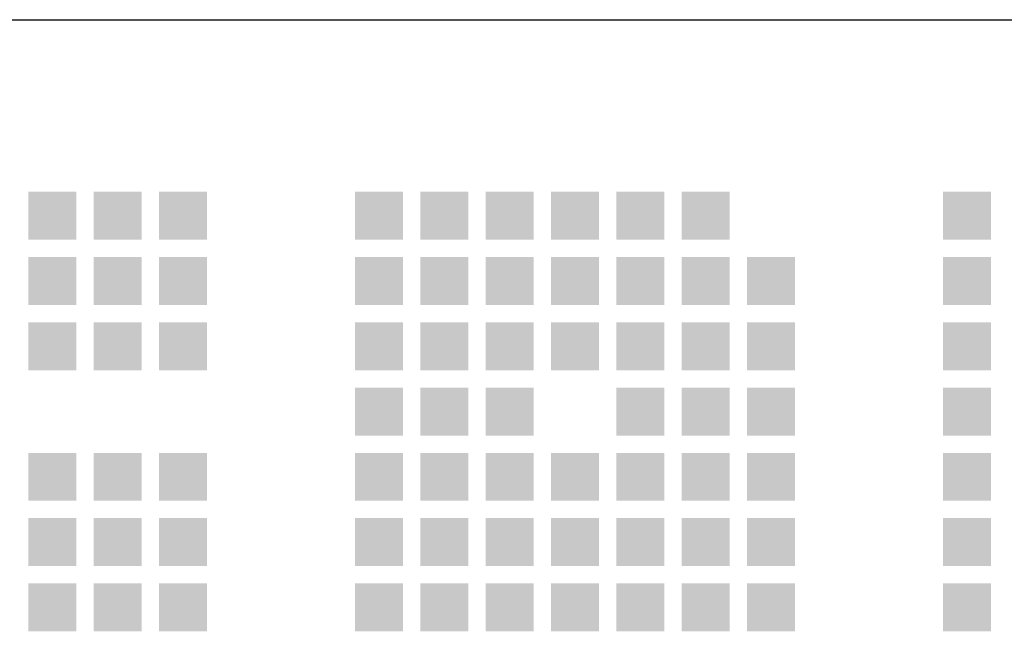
# Model space of a CAD drawing. Extents: x 0 to 84868, y 0 to 29700.
# Tile 15 of 50: x 35723 to 36784, y 5730 to 6390. Entities that reach past the tile are written whole.
import ezdxf
from ezdxf.enums import TextEntityAlignment as Align

# ---------------------------------------------------------------- set-up
doc = ezdxf.new("R2010")
doc.units = 0
doc.header["$LTSCALE"] = 100
for name, color, linetype in [('00att025', 2, 'Continuous'), ('00att035', 3, 'Continuous'), ('00att050', 4, 'Continuous'), ('BL$4----', 7, 'Continuous'), ('LAAG_1', 160, 'Continuous')]:
    doc.layers.add(name, color=color, linetype=linetype)
doc.styles.add('BURO-018', font='BUROFONT.shx', dxfattribs={"height": 180})
doc.styles.add('BURO-025', font='BUROFONT.shx', dxfattribs={"height": 250})
doc.styles.add('BURO-050', font='BUROFONT.shx', dxfattribs={"height": 500})

# ---------------------------------------------------------------- blocks, each defined once
blk = doc.blocks.new('STEMPEL GEERDIJK-NIEUW')
at = {"layer": 'LAAG_1', "ltscale": 0.22}
for points in [[(-62.682, 62.043), (-62.682, 61.526), (-62.164, 61.526), (-62.164, 62.043), (-62.203, 62.043)], [(-61.978, 62.043), (-61.978, 61.526), (-61.46, 61.526), (-61.46, 62.043), (-61.499, 62.043)], [(-61.274, 62.043), (-61.274, 61.526), (-60.756, 61.526), (-60.756, 62.043), (-60.795, 62.043)], [(-59.162, 62.043), (-59.162, 61.526), (-58.644, 61.526), (-58.644, 62.043), (-58.683, 62.043)], [(-58.458, 62.043), (-58.458, 61.526), (-57.94, 61.526), (-57.94, 62.043), (-57.979, 62.043)], [(-57.754, 62.043), (-57.754, 61.526), (-57.236, 61.526), (-57.236, 62.043), (-57.275, 62.043)], [(-57.05, 62.043), (-57.05, 61.526), (-56.532, 61.526), (-56.532, 62.043), (-56.571, 62.043)], [(-56.346, 62.043), (-56.346, 61.526), (-55.828, 61.526), (-55.828, 62.043), (-55.867, 62.043)], [(-55.642, 62.043), (-55.642, 61.526), (-55.125, 61.526), (-55.125, 62.043), (-55.163, 62.043)], [(-52.826, 62.043), (-52.826, 61.526), (-52.309, 61.526), (-52.309, 62.043), (-52.347, 62.043)], [(-62.682, 61.339), (-62.682, 60.822), (-62.164, 60.822), (-62.164, 61.339), (-62.203, 61.339)], [(-61.978, 61.339), (-61.978, 60.822), (-61.46, 60.822), (-61.46, 61.339), (-61.499, 61.339)], [(-61.274, 61.339), (-61.274, 60.822), (-60.756, 60.822), (-60.756, 61.339), (-60.795, 61.339)], [(-59.162, 61.339), (-59.162, 60.822), (-58.644, 60.822), (-58.644, 61.339), (-58.683, 61.339)], [(-58.458, 61.339), (-58.458, 60.822), (-57.94, 60.822), (-57.94, 61.339), (-57.979, 61.339)], [(-57.754, 61.339), (-57.754, 60.822), (-57.236, 60.822), (-57.236, 61.339), (-57.275, 61.339)], [(-57.05, 61.339), (-57.05, 60.822), (-56.532, 60.822), (-56.532, 61.339), (-56.571, 61.339)], [(-56.346, 61.339), (-56.346, 60.822), (-55.828, 60.822), (-55.828, 61.339), (-55.867, 61.339)], [(-55.642, 61.339), (-55.642, 60.822), (-55.125, 60.822), (-55.125, 61.339), (-55.163, 61.339)], [(-54.938, 61.339), (-54.938, 60.822), (-54.421, 60.822), (-54.421, 61.339), (-54.459, 61.339)], [(-52.826, 61.339), (-52.826, 60.822), (-52.309, 60.822), (-52.309, 61.339), (-52.347, 61.339)], [(-62.682, 60.635), (-62.682, 60.118), (-62.164, 60.118), (-62.164, 60.635), (-62.203, 60.635)], [(-61.978, 60.635), (-61.978, 60.118), (-61.46, 60.118), (-61.46, 60.635), (-61.499, 60.635)], [(-61.274, 60.635), (-61.274, 60.118), (-60.756, 60.118), (-60.756, 60.635), (-60.795, 60.635)], [(-59.162, 60.635), (-59.162, 60.118), (-58.644, 60.118), (-58.644, 60.635), (-58.683, 60.635)], [(-58.458, 60.635), (-58.458, 60.118), (-57.94, 60.118), (-57.94, 60.635), (-57.979, 60.635)], [(-57.754, 60.635), (-57.754, 60.118), (-57.236, 60.118), (-57.236, 60.635), (-57.275, 60.635)], [(-57.05, 60.635), (-57.05, 60.118), (-56.532, 60.118), (-56.532, 60.635), (-56.571, 60.635)], [(-56.346, 60.635), (-56.346, 60.118), (-55.828, 60.118), (-55.828, 60.635), (-55.867, 60.635)], [(-55.642, 60.635), (-55.642, 60.118), (-55.125, 60.118), (-55.125, 60.635), (-55.163, 60.635)], [(-54.938, 60.635), (-54.938, 60.118), (-54.421, 60.118), (-54.421, 60.635), (-54.459, 60.635)], [(-52.826, 60.635), (-52.826, 60.118), (-52.309, 60.118), (-52.309, 60.635), (-52.347, 60.635)], [(-59.162, 59.931), (-59.162, 59.414), (-58.644, 59.414), (-58.644, 59.931), (-58.683, 59.931)], [(-58.458, 59.931), (-58.458, 59.414), (-57.94, 59.414), (-57.94, 59.931), (-57.979, 59.931)], [(-57.754, 59.931), (-57.754, 59.414), (-57.236, 59.414), (-57.236, 59.931), (-57.275, 59.931)], [(-56.346, 59.931), (-56.346, 59.414), (-55.828, 59.414), (-55.828, 59.931), (-55.867, 59.931)], [(-55.642, 59.931), (-55.642, 59.414), (-55.125, 59.414), (-55.125, 59.931), (-55.163, 59.931)], [(-54.938, 59.931), (-54.938, 59.414), (-54.421, 59.414), (-54.421, 59.931), (-54.459, 59.931)], [(-52.826, 59.931), (-52.826, 59.414), (-52.309, 59.414), (-52.309, 59.931), (-52.347, 59.931)], [(-62.682, 59.227), (-62.682, 58.71), (-62.164, 58.71), (-62.164, 59.227), (-62.203, 59.227)], [(-61.978, 59.227), (-61.978, 58.71), (-61.46, 58.71), (-61.46, 59.227), (-61.499, 59.227)], [(-61.274, 59.227), (-61.274, 58.71), (-60.756, 58.71), (-60.756, 59.227), (-60.795, 59.227)], [(-59.162, 59.227), (-59.162, 58.71), (-58.644, 58.71), (-58.644, 59.227), (-58.683, 59.227)], [(-58.458, 59.227), (-58.458, 58.71), (-57.94, 58.71), (-57.94, 59.227), (-57.979, 59.227)], [(-57.754, 59.227), (-57.754, 58.71), (-57.236, 58.71), (-57.236, 59.227), (-57.275, 59.227)], [(-57.05, 59.227), (-57.05, 58.71), (-56.532, 58.71), (-56.532, 59.227), (-56.571, 59.227)], [(-56.346, 59.227), (-56.346, 58.71), (-55.828, 58.71), (-55.828, 59.227), (-55.867, 59.227)], [(-55.642, 59.227), (-55.642, 58.71), (-55.125, 58.71), (-55.125, 59.227), (-55.163, 59.227)], [(-54.938, 59.227), (-54.938, 58.71), (-54.421, 58.71), (-54.421, 59.227), (-54.459, 59.227)], [(-52.826, 59.227), (-52.826, 58.71), (-52.309, 58.71), (-52.309, 59.227), (-52.347, 59.227)], [(-62.682, 58.523), (-62.682, 58.005), (-62.164, 58.005), (-62.164, 58.523), (-62.203, 58.523)], [(-61.978, 58.523), (-61.978, 58.005), (-61.46, 58.005), (-61.46, 58.523), (-61.499, 58.523)], [(-61.274, 58.523), (-61.274, 58.005), (-60.756, 58.005), (-60.756, 58.523), (-60.795, 58.523)], [(-59.162, 58.523), (-59.162, 58.005), (-58.644, 58.005), (-58.644, 58.523), (-58.683, 58.523)], [(-58.458, 58.523), (-58.458, 58.005), (-57.94, 58.005), (-57.94, 58.523), (-57.979, 58.523)], [(-57.754, 58.523), (-57.754, 58.005), (-57.236, 58.005), (-57.236, 58.523), (-57.275, 58.523)], [(-57.05, 58.523), (-57.05, 58.005), (-56.532, 58.005), (-56.532, 58.523), (-56.571, 58.523)], [(-56.346, 58.523), (-56.346, 58.005), (-55.828, 58.005), (-55.828, 58.523), (-55.867, 58.523)], [(-55.642, 58.523), (-55.642, 58.005), (-55.125, 58.005), (-55.125, 58.523), (-55.163, 58.523)], [(-54.938, 58.523), (-54.938, 58.005), (-54.421, 58.005), (-54.421, 58.523), (-54.459, 58.523)], [(-52.826, 58.523), (-52.826, 58.005), (-52.309, 58.005), (-52.309, 58.523), (-52.347, 58.523)], [(-62.682, 57.819), (-62.682, 57.302), (-62.164, 57.302), (-62.164, 57.819), (-62.203, 57.819)], [(-61.978, 57.819), (-61.978, 57.302), (-61.46, 57.302), (-61.46, 57.819), (-61.499, 57.819)], [(-61.274, 57.819), (-61.274, 57.302), (-60.756, 57.302), (-60.756, 57.819), (-60.795, 57.819)], [(-59.162, 57.819), (-59.162, 57.302), (-58.644, 57.302), (-58.644, 57.819), (-58.683, 57.819)], [(-58.458, 57.819), (-58.458, 57.302), (-57.94, 57.302), (-57.94, 57.819), (-57.979, 57.819)], [(-57.754, 57.819), (-57.754, 57.302), (-57.236, 57.302), (-57.236, 57.819), (-57.275, 57.819)], [(-57.05, 57.819), (-57.05, 57.302), (-56.532, 57.302), (-56.532, 57.819), (-56.571, 57.819)], [(-56.346, 57.819), (-56.346, 57.302), (-55.828, 57.302), (-55.828, 57.819), (-55.867, 57.819)], [(-55.642, 57.819), (-55.642, 57.302), (-55.125, 57.302), (-55.125, 57.819), (-55.163, 57.819)], [(-54.938, 57.819), (-54.938, 57.302), (-54.421, 57.302), (-54.421, 57.819), (-54.459, 57.819)], [(-52.826, 57.819), (-52.826, 57.302), (-52.309, 57.302), (-52.309, 57.819), (-52.347, 57.819)]]:
    blk.add_hatch(color=154, dxfattribs=at).paths.add_polyline_path(points)
at = {"color": 5, "ltscale": 0.5}
blk.add_line((-209.9, 63.9), (-9.9, 63.9), dxfattribs=at)
at = {"color": 1, "ltscale": 0.5, "style": 'BURO-018'}
for tag, p in [('DIVERSEN', (-68.9, 28.9)), ('AANTALBLAD', (-22.9, 28.9))]:
    blk.add_attdef(tag, p, '', height=2, dxfattribs=at)
at = {"layer": '00att025', "color": 1, "linetype": 'Continuous', "style": 'BURO-018'}
for tag, p in [('WZ_GOEDC', (-230.84, 55.442)), ('WZ_GOEDA', (-218.863, 55.442)), ('WZ_GOEDB', (-225.315, 55.031)), ('WZ_INITSC', (-230.84, 40.332)), ('WZ_INITSB', (-224.737, 40.332)), ('WZ_INITSA', (-218.863, 40.332)), ('WZ_DATUMB', (-224.737, 17.774)), ('WZ_DATUMA', (-218.863, 17.774)), ('WZ_DATUMC', (-230.84, 17.774)), ('WZ_CODEB', (-224.737, 10.751)), ('WZ_CODEA', (-218.863, 10.751)), ('WZ_CODEC', (-230.84, 10.751))]:
    blk.add_attdef(tag, text='', height=1.8, rotation=90, dxfattribs=at).set_placement(p, align=Align.MIDDLE_LEFT)
at = {"layer": '00att025', "color": 1, "linetype": 'Continuous'}
for tag, p, height, style in [('TKSCHAAL', (-194.804, 59.901), 2, 'BURO-018'), ('PRDATUM', (-199.225, 49.917), 1.8, 'BURO-018'), ('PRPRLEID', (-179.438, 45.409), 1.8, 'BURO-018'), ('PROPDRGVR1', (-191.434, 32.851), 2.2, 'BURO-025'), ('TK1OMSCHR', (-191.287, 27.025), 2.2, 'BURO-025'), ('TK2OMSCHR', (-191.169, 20.919), 2.2, 'BURO-025'), ('TKFILE', (-63.112, 11.291), 2, 'BURO-018')]:
    blk.add_attdef(tag, p, '', height=height, dxfattribs=dict(at, style=style))
at = {"layer": '00att025', "color": 2, "linetype": 'Continuous'}
for tag, p, height, style in [('PRVRIJ5', (-150.129, 51.989), 2.5, 'BURO-025'), ('PRVRIJ6', (-150.142, 46.083), 2.5, 'BURO-025'), ('PRNUMMER', (-70.447, 33.854), 3.5, 'BURO-050'), ('TKFORMAAT', (-82.528, 17.509), 4, 'BURO-025')]:
    blk.add_attdef(tag, p, '', height=height, dxfattribs=dict(at, style=style))
at = {"layer": '00att025', "color": 1, "linetype": 'Continuous', "style": 'BURO-018'}
blk.add_attdef('TKINIT', text='', height=1.8, dxfattribs=at).set_placement((-179.711, 50.878), align=Align.MIDDLE_LEFT)
at = {"layer": '00att025', "color": 3, "linetype": 'Continuous', "ltscale": 25, "style": 'BURO-025'}
blk.add_attdef('TKFASE', text='', height=4, dxfattribs=at).set_placement((-71.405, 19.481), align=Align.MIDDLE_LEFT)
at = {"layer": '00att035', "color": 2, "linetype": 'Continuous', "style": 'BURO-025'}
blk.add_attdef('PROMSCHR', (-149.998, 57.146), '', height=2.5, dxfattribs=at)
at = {"layer": '00att050', "color": 2, "linetype": 'Continuous', "style": 'BURO-025'}
blk.add_attdef('TKTEKNR', text='', height=4, dxfattribs=at).set_placement((-19.639, 19.603), align=Align.MIDDLE_LEFT)

msp = doc.modelspace()

# ---------------------------------------------------------------- block references
at = {"layer": 'BL$4----', "xscale": 100, "yscale": 100}
msp.add_blockref('STEMPEL GEERDIJK-NIEUW', (42000, 0), dxfattribs=at)

doc.saveas('drawing.dxf')
